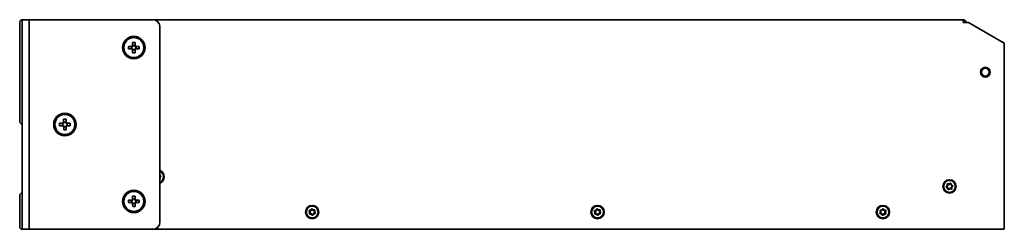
# Model space of a CAD drawing. Header units: millimetres. Extents: x -92 to 809, y -124 to 538.
# Tile 4 of 38: x 48 to 186, y 283 to 313. Entities that reach past the tile are written whole.
import ezdxf

# ---------------------------------------------------------------- set-up
doc = ezdxf.new("R2010")
doc.units = ezdxf.units.MM

msp = doc.modelspace()

# ---------------------------------------------------------------- linework, layer by layer
at = {"color": 7, "linetype": 'Continuous', "lineweight": 35}
for p, q in [((47.7631, 311.9705), (47.7631, 312.3038)), ((47.7631, 298.7038), (47.7631, 311.9705)), ((48.0965, 312.6372), (49.0965, 312.6372)), ((48.0965, 311.6372), (48.0965, 312.6372)), ((49.0965, 312.6372), (49.0965, 311.6372)), ((49.0965, 312.6372), (49.342, 312.6372)), ((49.342, 312.6372), (66.4298, 312.6372)), ((66.4298, 312.6372), (180.0298, 312.6372)), ((180.0298, 312.2372), (180.0298, 312.6372)), ((180.7798, 312.2372), (180.0298, 312.2372)), ((180.0409, 312.3029), (180.0965, 312.6316)), ((185.4298, 309.5525), (180.7798, 312.2372)), ((48.0965, 284.2872), (48.0965, 311.6372)), ((49.0965, 284.2872), (49.0965, 311.6372)), ((67.4298, 284.2872), (67.4298, 311.6372)), ((63.5929, 309.0257), (63.595, 309.463)), ((63.595, 309.463), (63.9383, 309.4613)), ((63.9383, 309.4613), (63.9362, 309.024)), ((185.7798, 309.3504), (185.7798, 309.3511)), ((185.7798, 283.2872), (185.7798, 309.3504)), ((63.029, 308.5607), (63.0306, 308.904)), ((63.4663, 308.5586), (63.029, 308.5607)), ((63.0306, 308.904), (63.468, 308.9019)), ((63.4461, 308.5587), (63.4478, 308.902)), ((63.588, 307.9963), (63.5901, 308.4337)), ((63.9313, 307.9947), (63.588, 307.9963)), ((63.9333, 308.4118), (63.59, 308.4135)), ((63.593, 309.0458), (63.9363, 309.0442)), ((63.9334, 308.432), (63.9313, 307.9947)), ((64.4956, 308.5536), (64.0583, 308.5557)), ((64.06, 308.8991), (64.4973, 308.897)), ((64.0802, 308.899), (64.0785, 308.5557)), ((64.4973, 308.897), (64.4956, 308.5536)), ((47.7631, 298.3705), (47.7631, 298.7038)), ((53.3617, 298.1275), (53.799, 298.1313)), ((53.3647, 297.7841), (53.3617, 298.1275)), ((53.7818, 297.7878), (53.7788, 298.1311)), ((53.9185, 298.694), (54.2618, 298.697)), ((53.9222, 298.2567), (53.9185, 298.694)), ((53.9221, 298.2769), (54.2654, 298.2798)), ((54.2618, 298.697), (54.2656, 298.2596)), ((54.391, 298.1364), (54.8283, 298.1402)), ((54.4112, 298.1366), (54.4141, 297.7933)), ((54.8283, 298.1402), (54.8313, 297.7969)), ((53.802, 297.7879), (53.3647, 297.7841)), ((53.9312, 297.2274), (53.9274, 297.6647)), ((54.2709, 297.6475), (53.9276, 297.6445)), ((54.2745, 297.2304), (53.9312, 297.2274)), ((54.2707, 297.6677), (54.2745, 297.2304)), ((54.8313, 297.7969), (54.394, 297.7931)), ((67.4298, 290.7416), (67.4718, 290.7296)), ((67.4298, 290.4065), (67.4364, 290.3818)), ((47.7631, 287.6872), (47.7631, 288.0205)), ((47.7631, 283.9538), (47.7631, 287.6872)), ((63.028, 287.3594), (63.4654, 287.364)), ((63.0317, 287.0161), (63.028, 287.3594)), ((63.4488, 287.0205), (63.4452, 287.3638)), ((63.5837, 287.927), (63.927, 287.9306)), ((63.5884, 287.4897), (63.5837, 287.927)), ((63.5881, 287.5099), (63.9315, 287.5135)), ((63.927, 287.9306), (63.9317, 287.4933)), ((64.0573, 287.3703), (64.4946, 287.3749)), ((64.0775, 287.3705), (64.0811, 287.0272)), ((64.4946, 287.3749), (64.4983, 287.0316)), ((63.469, 287.0207), (63.0317, 287.0161)), ((63.5993, 286.4604), (63.5946, 286.8977)), ((63.9382, 286.8812), (63.5948, 286.8775)), ((63.9426, 286.464), (63.5993, 286.4604)), ((63.9379, 286.9013), (63.9426, 286.464)), ((64.4983, 287.0316), (64.0609, 287.027)), ((47.7631, 283.6205), (47.7631, 283.9538)), ((48.0965, 283.2872), (48.0965, 284.2872)), ((49.0965, 283.2872), (48.0965, 283.2872)), ((49.0965, 284.2872), (49.0965, 283.2872)), ((49.0965, 283.2872), (49.342, 283.2872)), ((49.342, 283.2872), (66.4298, 283.2872)), ((185.4298, 283.2872), (66.4298, 283.2872)), ((185.4298, 283.2872), (185.7798, 283.2872))]:
    msp.add_line(p, q, dxfattribs=at)
at = {"color": 7, "linetype": 'Continuous', "lineweight": 35, "flags": 128}
for points in [[(67.4298, 290.8239), (67.4509, 290.8147), (67.4876, 290.8039)], [(67.4748, 290.7165), (67.4378, 290.6831), (67.4298, 290.6744)]]:
    msp.add_lwpolyline(points, dxfattribs=at)
at = {"color": 7, "linetype": 'Continuous', "lineweight": 35}
for centre, radius in [((63.7631, 308.7288), 1.5667), ((63.7631, 308.7288), 1.4), ((183.1131, 305.2872), 0.6833), ((183.1131, 305.2872), 0.6667), ((183.1131, 305.2872), 0.55), ((54.0965, 297.9622), 1.5667), ((54.0965, 297.9622), 1.4), ((178.0965, 289.2872), 0.9333), ((178.0965, 289.2872), 0.8333), ((63.7631, 287.1955), 1.5667), ((63.7631, 287.1955), 1.4), ((88.7631, 285.7038), 0.9333), ((88.7631, 285.7038), 0.8333), ((128.7631, 285.7038), 0.9333), ((128.7631, 285.7038), 0.8333), ((168.7631, 285.7038), 0.9333), ((168.7631, 285.7038), 0.8333)]:
    msp.add_circle(centre, radius, dxfattribs=at)
for centre, radius, start, end in [((48.0965, 312.3038), 0.3333, 90, 180), ((66.4298, 311.6372), 1, 0, 90), ((180.0298, 312.2372), 0.4, 80.405932, 90), ((180.0298, 312.2372), 0.0667, 80.405932, 90), ((180.0298, 312.2372), 0.0667, 0, 80.405932), ((180.0298, 312.2372), 0.4, 0, 80.405932), ((63.7631, 308.7288), 0.3422, 209.8369, 239.612247), ((63.7631, 308.7288), 0.3422, 119.8369, 149.612247), ((63.7631, 308.7288), 0.2837, 142.48347, 216.965677), ((63.7631, 308.7288), 0.2837, 216.965677, 232.48347), ((63.7631, 308.7288), 0.2837, 126.965677, 142.48347), ((63.7631, 308.7288), 0.2837, 232.48347, 306.965677), ((63.7631, 308.7288), 0.2837, 52.48347, 126.965677), ((63.7631, 308.7288), 0.3422, 299.8369, 329.612247), ((63.7631, 308.7288), 0.2837, 306.965677, 322.48347), ((63.7631, 308.7288), 0.2837, 36.965677, 52.48347), ((63.7631, 308.7288), 0.3422, 29.8369, 59.612247), ((63.7631, 308.7288), 0.2837, 322.48347, 36.965677), ((48.0965, 298.3705), 0.3333, 180, 270), ((54.0965, 297.9622), 0.3422, 120.609893, 150.385239), ((54.0965, 297.9622), 0.2837, 143.256462, 217.73867), ((54.0965, 297.9622), 0.2837, 127.73867, 143.256462), ((54.0965, 297.9622), 0.2837, 53.256462, 127.73867), ((54.0965, 297.9622), 0.3422, 30.609893, 60.385239), ((54.0965, 297.9622), 0.2837, 37.73867, 53.256462), ((54.0965, 297.9622), 0.2837, 323.256462, 37.73867), ((54.0965, 297.9622), 0.3422, 210.609893, 240.385239), ((54.0965, 297.9622), 0.2837, 217.73867, 233.256462), ((54.0965, 297.9622), 0.2837, 233.256462, 307.73867), ((54.0965, 297.9622), 0.2837, 307.73867, 323.256462), ((54.0965, 297.9622), 0.3422, 300.609893, 330.385239), ((67.0965, 290.6372), 0.9333, 290.924832, 69.075168), ((67.0965, 290.6372), 0.8333, 12.845159, 66.421822), ((67.0965, 290.6372), 0.8333, 293.578178, 12.845159), ((67.6743, 290.4588), 0.25, 127.745526, 167.914117), ((67.3572, 290.3561), 0.0833, 330.68145, 17.944791), ((67.4702, 290.7224), 0.00741, 307.745526, 77.944791), ((67.4702, 290.7224), 0.0833, 307.745526, 77.944791), ((177.7197, 289.2168), 0.0833, 125.474165, 255.673429), ((177.5262, 289.4883), 0.25, 305.474165, 15.673429), ((177.6372, 288.8939), 0.25, 5.474165, 75.673429), ((177.7197, 289.2168), 0.00741, 125.474165, 255.673429), ((177.5262, 289.4883), 0.3259, 305.474165, 15.673429), ((177.6372, 288.8939), 0.3259, 5.474165, 75.673429), ((177.8472, 289.5783), 0.0833, 65.474165, 195.673429), ((177.8472, 289.5783), 0.00741, 65.474165, 195.673429), ((177.9855, 289.8816), 0.3259, 245.474165, 315.673429), ((177.9855, 289.8816), 0.25, 245.474165, 315.673429), ((177.969, 288.9257), 0.0833, 185.474165, 315.673429), ((177.969, 288.9257), 0.00741, 185.474165, 315.673429), ((178.2074, 288.6927), 0.3259, 65.474165, 135.673429), ((178.2074, 288.6927), 0.25, 65.474165, 135.673429), ((178.224, 289.6487), 0.0833, 5.474165, 135.673429), ((178.224, 289.6487), 0.00741, 5.474165, 135.673429), ((178.5558, 289.6805), 0.3259, 185.474165, 255.673429), ((178.5558, 289.6805), 0.25, 185.474165, 255.673429), ((178.3458, 288.996), 0.0833, 245.474165, 15.673429), ((178.6667, 289.0861), 0.3259, 125.474165, 195.673429), ((178.3458, 288.996), 0.00741, 245.474165, 15.673429), ((178.6667, 289.0861), 0.25, 125.474165, 195.673429), ((178.4733, 289.3575), 0.00741, 305.474165, 75.673429), ((178.4733, 289.3575), 0.0833, 305.474165, 75.673429), ((48.0965, 288.0205), 0.3333, 90, 180), ((63.7631, 287.1955), 0.3422, 120.719481, 150.494828), ((63.7631, 287.1955), 0.2837, 143.366051, 217.848258), ((63.7631, 287.1955), 0.2837, 127.848258, 143.366051), ((63.7631, 287.1955), 0.2837, 53.366051, 127.848258), ((63.7631, 287.1955), 0.3422, 30.719481, 60.494828), ((63.7631, 287.1955), 0.2837, 37.848258, 53.366051), ((63.7631, 287.1955), 0.2837, 323.366051, 37.848258), ((63.7631, 287.1955), 0.3422, 210.719481, 240.494828), ((63.7631, 287.1955), 0.2837, 217.848258, 233.366051), ((63.7631, 287.1955), 0.2837, 233.366051, 307.848258), ((63.7631, 287.1955), 0.2837, 307.848258, 323.366051), ((63.7631, 287.1955), 0.3422, 300.719481, 330.494828), ((88.4148, 285.8639), 0.0833, 90.227461, 220.426726), ((88.1611, 285.6477), 0.25, 330.227461, 40.426726), ((88.4148, 285.8639), 0.00741, 90.227461, 220.426726), ((88.1611, 285.6477), 0.3259, 330.227461, 40.426726), ((88.4135, 286.1972), 0.25, 270.227461, 340.426726), ((88.4135, 286.1972), 0.3259, 270.227461, 340.426726), ((88.7276, 286.0855), 0.0833, 30.227461, 160.426726), ((88.7276, 286.0855), 0.00741, 30.227461, 160.426726), ((89.0156, 286.2533), 0.3259, 210.227461, 280.426726), ((89.0156, 286.2533), 0.25, 210.227461, 280.426726), ((89.3652, 285.76), 0.3259, 150.227461, 220.426726), ((89.0759, 285.9255), 0.0833, 330.227461, 100.426726), ((89.0759, 285.9255), 0.00741, 330.227461, 100.426726), ((89.3652, 285.76), 0.25, 150.227461, 220.426726), ((128.4105, 285.8541), 0.0833, 91.82035, 222.019615), ((128.1629, 285.631), 0.25, 331.82035, 42.019615), ((128.4105, 285.8541), 0.00741, 91.82035, 222.019615), ((128.1629, 285.631), 0.3259, 331.82035, 42.019615), ((128.3999, 286.1873), 0.25, 271.82035, 342.019615), ((128.3999, 286.1873), 0.3259, 271.82035, 342.019615), ((128.717, 286.0844), 0.0833, 31.82035, 162.019615), ((128.717, 286.0844), 0.00741, 31.82035, 162.019615), ((129.0002, 286.2601), 0.3259, 211.82035, 282.019615), ((129.0002, 286.2601), 0.25, 211.82035, 282.019615), ((129.3634, 285.7767), 0.3259, 151.82035, 222.019615), ((129.0696, 285.9341), 0.0833, 331.82035, 102.019615), ((129.0696, 285.9341), 0.00741, 331.82035, 102.019615), ((129.3634, 285.7767), 0.25, 151.82035, 222.019615), ((168.4365, 285.9044), 0.0833, 83.344842, 213.544106), ((168.1587, 285.7202), 0.25, 323.344842, 33.544106), ((168.1587, 285.7202), 0.3259, 323.344842, 33.544106), ((168.4365, 285.9044), 0.00741, 83.344842, 213.544106), ((168.4751, 286.2355), 0.3259, 263.344842, 333.544106), ((168.4751, 286.2355), 0.25, 263.344842, 333.544106), ((168.7736, 286.087), 0.0833, 23.344842, 153.544106), ((168.7736, 286.087), 0.00741, 23.344842, 153.544106), ((169.0796, 286.2191), 0.3259, 203.344842, 273.544106), ((169.0796, 286.2191), 0.25, 203.344842, 273.544106), ((169.3676, 285.6874), 0.3259, 143.344842, 213.544106), ((169.1002, 285.8864), 0.0833, 323.344842, 93.544106), ((169.1002, 285.8864), 0.00741, 323.344842, 93.544106), ((169.3676, 285.6874), 0.25, 143.344842, 213.544106), ((88.4504, 285.4822), 0.0833, 150.227461, 280.426726), ((88.4504, 285.4822), 0.00741, 150.227461, 280.426726), ((88.5107, 285.1543), 0.3259, 30.227461, 100.426726), ((88.5107, 285.1543), 0.25, 30.227461, 100.426726), ((88.7987, 285.3222), 0.0833, 210.227461, 340.426726), ((88.7987, 285.3222), 0.00741, 210.227461, 340.426726), ((89.1128, 285.2105), 0.3259, 90.227461, 160.426726), ((89.1128, 285.2105), 0.25, 90.227461, 160.426726), ((89.1115, 285.5438), 0.00741, 270.227461, 40.426726), ((89.1115, 285.5438), 0.0833, 270.227461, 40.426726), ((128.4567, 285.4736), 0.0833, 151.82035, 282.019615), ((128.4567, 285.4736), 0.00741, 151.82035, 282.019615), ((128.5261, 285.1475), 0.3259, 31.82035, 102.019615), ((128.5261, 285.1475), 0.25, 31.82035, 102.019615), ((128.8093, 285.3233), 0.0833, 211.82035, 342.019615), ((128.8093, 285.3233), 0.00741, 211.82035, 342.019615), ((129.1264, 285.2204), 0.3259, 91.82035, 162.019615), ((129.1264, 285.2204), 0.25, 91.82035, 162.019615), ((129.1158, 285.5536), 0.00741, 271.82035, 42.019615), ((129.1158, 285.5536), 0.0833, 271.82035, 42.019615), ((168.4261, 285.5213), 0.0833, 143.344842, 273.544106), ((168.4261, 285.5213), 0.00741, 143.344842, 273.544106), ((168.4467, 285.1886), 0.3259, 23.344842, 93.544106), ((168.4467, 285.1886), 0.25, 23.344842, 93.544106), ((168.7527, 285.3206), 0.0833, 203.344842, 333.544106), ((168.7527, 285.3206), 0.00741, 203.344842, 333.544106), ((169.0512, 285.1721), 0.3259, 83.344842, 153.544106), ((169.0512, 285.1721), 0.25, 83.344842, 153.544106), ((169.0898, 285.5032), 0.0833, 263.344842, 33.544106), ((169.0898, 285.5032), 0.00741, 263.344842, 33.544106), ((48.0965, 283.6205), 0.3333, 180, 270), ((66.4298, 284.2872), 1, 270, 0)]:
    msp.add_arc(centre, radius, start, end, dxfattribs=at)
for points, knots in [([(185.4298, 309.5525), (185.4734, 309.5289), (185.5162, 309.5067), (185.5994, 309.4638), (185.6372, 309.4441), (185.704, 309.4074), (185.7311, 309.3913), (185.7695, 309.3646), (185.7798, 309.3545), (185.7798, 309.3504)], [0, 0, 0, 0, 0.25, 0.25, 0.5, 0.5, 0.75, 0.75, 1, 1, 1, 1]), ([(185.6083, 309.4544), (185.6062, 309.4555), (185.6042, 309.4567), (185.6021, 309.4578), (185.6, 309.4589), (185.5979, 309.46), (185.5958, 309.4612), (185.592, 309.4632), (185.5881, 309.4653), (185.5843, 309.4674)], [0, 0, 0, 0, 0.0000237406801, 0.0000237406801, 0.0000237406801, 0.000047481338, 0.000047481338, 0.000047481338, 0.0000907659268, 0.0000907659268, 0.0000907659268, 0.0000907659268])]:
    msp.add_open_spline(points, degree=3, knots=knots, dxfattribs=at)
for points in [[(185.5843, 309.4674), (185.5363, 309.4958), (185.4832, 309.5241), (185.4298, 309.5525)], [(185.6976, 309.4053), (185.6723, 309.4217), (185.642, 309.4381), (185.6083, 309.4544)], [(185.7611, 309.3663), (185.7471, 309.3793), (185.7255, 309.3923), (185.6976, 309.4053)], [(185.7798, 309.3504), (185.7798, 309.3557), (185.7735, 309.361), (185.7611, 309.3663)], [(63.4663, 308.5586), (63.4889, 308.5585), (63.512, 308.5584), (63.5365, 308.5583)], [(63.468, 308.9019), (63.4905, 308.9018), (63.5137, 308.9017), (63.5381, 308.9016)], [(63.5901, 308.4337), (63.5902, 308.4562), (63.5903, 308.4793), (63.5904, 308.5038)], [(63.5929, 309.0257), (63.5928, 309.0031), (63.5927, 308.98), (63.5926, 308.9555)], [(63.9334, 308.432), (63.9335, 308.4546), (63.9336, 308.4777), (63.9337, 308.5022)], [(63.9362, 309.024), (63.9361, 309.0015), (63.936, 308.9783), (63.9359, 308.9538)], [(64.0583, 308.5557), (64.0358, 308.5559), (64.0126, 308.556), (63.9881, 308.5561)], [(64.06, 308.8991), (64.0374, 308.8992), (64.0143, 308.8993), (63.9898, 308.8994)], [(53.799, 298.1313), (53.8216, 298.1315), (53.8447, 298.1317), (53.8692, 298.1319)], [(53.9222, 298.2567), (53.9224, 298.2341), (53.9226, 298.211), (53.9229, 298.1865)], [(54.2656, 298.2596), (54.2658, 298.2371), (54.266, 298.214), (54.2662, 298.1895)], [(54.391, 298.1364), (54.3684, 298.1362), (54.3453, 298.136), (54.3208, 298.1358)], [(53.802, 297.7879), (53.8245, 297.7881), (53.8477, 297.7883), (53.8722, 297.7885)], [(53.9274, 297.6647), (53.9272, 297.6872), (53.927, 297.7104), (53.9268, 297.7349)], [(54.2707, 297.6677), (54.2705, 297.6902), (54.2703, 297.7134), (54.2701, 297.7378)], [(54.394, 297.7931), (54.3714, 297.7929), (54.3483, 297.7927), (54.3238, 297.7925)], [(63.4654, 287.364), (63.4879, 287.3643), (63.511, 287.3645), (63.5355, 287.3648)], [(63.5884, 287.4897), (63.5886, 287.4671), (63.5888, 287.444), (63.5891, 287.4195)], [(63.9317, 287.4933), (63.9319, 287.4707), (63.9322, 287.4476), (63.9324, 287.4231)], [(64.0573, 287.3703), (64.0348, 287.3701), (64.0116, 287.3698), (63.9871, 287.3696)], [(63.469, 287.0207), (63.4915, 287.0209), (63.5147, 287.0212), (63.5392, 287.0215)], [(63.5946, 286.8977), (63.5944, 286.9203), (63.5941, 286.9434), (63.5939, 286.9679)], [(63.9379, 286.9013), (63.9377, 286.9239), (63.9375, 286.947), (63.9372, 286.9715)], [(64.0609, 287.027), (64.0384, 287.0267), (64.0153, 287.0265), (63.9908, 287.0262)]]:
    msp.add_open_spline(points, degree=3, dxfattribs=at)

doc.saveas('drawing.dxf')
